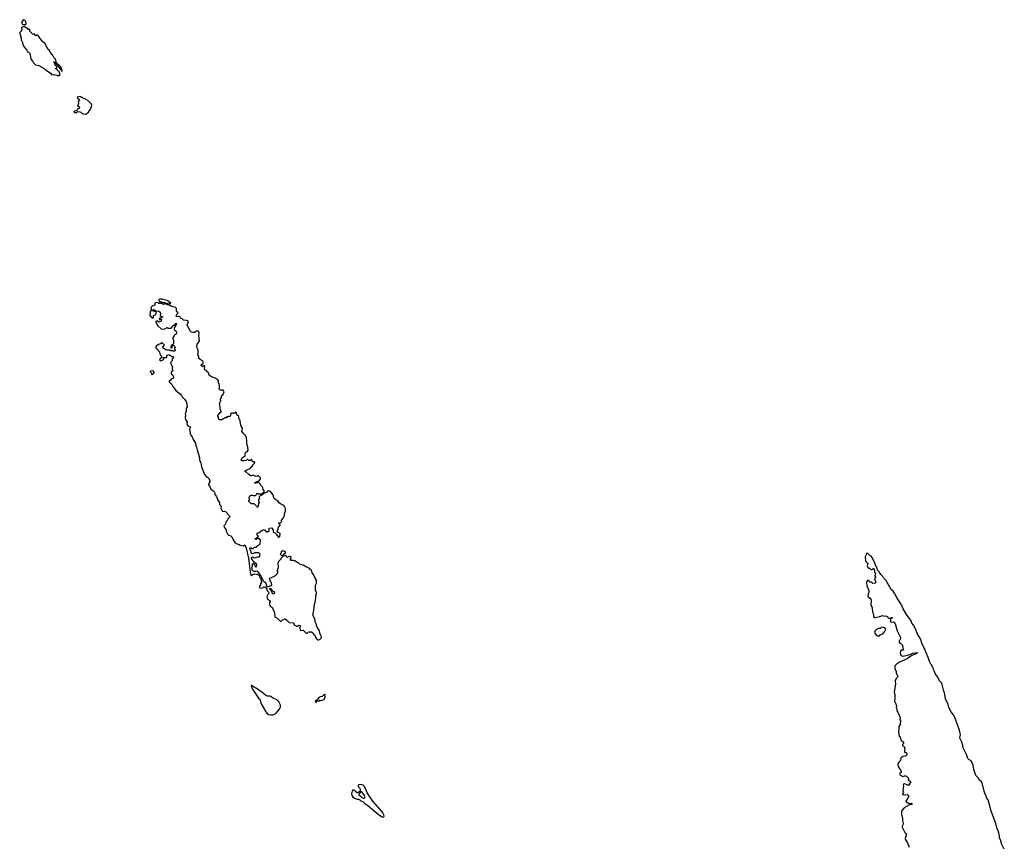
# Model space of a CAD drawing. Extents: x 2807299 to 2951576, y 860688 to 1033801.
# Tile 51 of 72: x 2890750 to 2911150, y 954790 to 971902. Entities that reach past the tile are written whole.
import ezdxf

# ---------------------------------------------------------------- set-up
doc = ezdxf.new("R2010")
doc.units = 0

msp = doc.modelspace()

# ---------------------------------------------------------------- linework, layer by layer
at = {"layer": '0CON10XD'}
for points in [[(2890875, 971800), (2890882, 971825), (2890876, 971856), (2890860, 971885), (2890835, 971902), (2890812, 971885), (2890790, 971845), (2890798, 971818), (2890815, 971800), (2890875, 971800)], [(2891575, 970750), (2891580, 970755), (2891580, 970785), (2891565, 970820), (2891535, 970850), (2891518, 970878), (2891493, 970883), (2891502, 970898), (2891518, 970902), (2891517, 970917), (2891510, 970935), (2891483, 970963), (2891468, 971008), (2891450, 971025), (2891455, 971030), (2891480, 971025), (2891482, 971012), (2891563, 970923), (2891625, 970840), (2891630, 970840), (2891626, 970875), (2891615, 970902), (2891595, 970936), (2891512, 971012), (2891502, 971065), (2891492, 971085), (2891457, 971117), (2891432, 971175), (2891381, 971231), (2891365, 971262), (2891339, 971289), (2891280, 971405), (2891221, 971451), (2891205, 971480), (2891172, 971512), (2891135, 971578), (2891105, 971590), (2891085, 971570), (2891055, 971600), (2891015, 971600), (2891000, 971615), (2890998, 971628), (2890962, 971662), (2890958, 971698), (2890932, 971702), (2890918, 971718), (2890905, 971720), (2890845, 971760), (2890805, 971750), (2890788, 971732), (2890792, 971688), (2890780, 971675), (2890780, 971665), (2890753, 971637), (2890750, 971615), (2890778, 971525), (2890778, 971485), (2890805, 971430), (2890815, 971380), (2890848, 971325), (2890899, 971269), (2890914, 971244), (2890952, 971215), (2890967, 971175), (2890978, 971085), (2891019, 971039), (2891035, 971010), (2891080, 970965), (2891145, 970952), (2891255, 970892), (2891284, 970864), (2891337, 970827), (2891389, 970799), (2891415, 970760), (2891455, 970768), (2891478, 970758), (2891517, 970757), (2891525, 970750), (2891575, 970750)], [(2892105, 969948), (2892135, 969952), (2892180, 969995), (2892180, 970005), (2892218, 970052), (2892238, 970105), (2892242, 970135), (2892238, 970155), (2892159, 970229), (2892130, 970245), (2892110, 970265), (2892055, 970280), (2892045, 970290), (2892032, 970292), (2892015, 970310), (2891952, 970308), (2891940, 970295), (2891950, 970285), (2891950, 970275), (2891985, 970260), (2891990, 970245), (2891961, 970209), (2891967, 970165), (2891950, 970115), (2891975, 970110), (2891987, 970083), (2891973, 970067), (2891947, 970053), (2891935, 970020), (2891885, 970012), (2891870, 970005), (2891870, 969995), (2891884, 969984), (2891915, 969978), (2891945, 970000), (2891998, 969998), (2892018, 969988), (2892045, 969960), (2892063, 969953), (2892105, 969948)], [(2896945, 959064), (2896994, 959095), (2897006, 959125), (2896973, 959183), (2896965, 959250), (2896920, 959315), (2896920, 959325), (2896900, 959355), (2896900, 959385), (2896870, 959435), (2896872, 959475), (2896868, 959495), (2896828, 959565), (2896822, 959585), (2896843, 959677), (2896857, 959805), (2896873, 959845), (2896886, 959926), (2896887, 959975), (2896900, 960025), (2896900, 960045), (2896881, 960091), (2896877, 960165), (2896881, 960199), (2896898, 960235), (2896897, 960303), (2896862, 960355), (2896835, 960420), (2896811, 960451), (2896795, 960500), (2896760, 960525), (2896745, 960550), (2896735, 960550), (2896725, 960560), (2896695, 960570), (2896622, 960612), (2896560, 960625), (2896535, 960650), (2896503, 960663), (2896485, 960680), (2896475, 960680), (2896458, 960698), (2896435, 960700), (2896425, 960710), (2896375, 960710), (2896360, 960725), (2896360, 960745), (2896378, 960752), (2896378, 960768), (2896345, 960790), (2896325, 960790), (2896318, 960782), (2896285, 960770), (2896280, 960795), (2896267, 960807), (2896212, 960798), (2896162, 960748), (2896158, 960732), (2896110, 960685), (2896098, 960645), (2896098, 960625), (2896108, 960605), (2896103, 960567), (2896097, 960533), (2896090, 960525), (2896090, 960505), (2896080, 960495), (2896090, 960485), (2896090, 960445), (2896080, 960435), (2896080, 960425), (2896045, 960390), (2896035, 960390), (2896015, 960370), (2895978, 960362), (2895965, 960350), (2895932, 960338), (2895920, 960325), (2895930, 960315), (2895930, 960285), (2895950, 960265), (2895950, 960255), (2895960, 960245), (2895960, 960225), (2895970, 960215), (2895968, 960192), (2895955, 960180), (2895932, 960178), (2895915, 960160), (2895884, 960164), (2895870, 960180), (2895848, 960248), (2895838, 960258), (2895825, 960258), (2895807, 960275), (2895740, 960405), (2895685, 960478), (2895675, 960488), (2895644, 960476), (2895605, 960480), (2895581, 960491), (2895568, 960508), (2895564, 960535), (2895575, 960636), (2895585, 960644), (2895602, 960642), (2895645, 960568), (2895657, 960585), (2895660, 960625), (2895611, 960671), (2895565, 960727), (2895555, 960748), (2895555, 960767), (2895575, 960784), (2895605, 960763), (2895645, 960766), (2895683, 960783), (2895715, 960782), (2895722, 960788), (2895730, 960835), (2895723, 960853), (2895695, 960867), (2895623, 960863), (2895574, 960846), (2895555, 960851), (2895546, 960865), (2895547, 960887), (2895525, 960925), (2895520, 960965), (2895535, 960977), (2895565, 960952), (2895585, 960950), (2895595, 960960), (2895615, 960980), (2895655, 960980), (2895684, 961016), (2895734, 961046), (2895738, 961138), (2895703, 961157), (2895675, 961160), (2895645, 961142), (2895634, 961144), (2895630, 961155), (2895700, 961205), (2895670, 961235), (2895670, 961275), (2895715, 961290), (2895775, 961332), (2895795, 961340), (2895825, 961340), (2895855, 961300), (2895875, 961300), (2895882, 961308), (2895905, 961310), (2895918, 961322), (2895920, 961345), (2895910, 961355), (2895910, 961365), (2895922, 961378), (2895965, 961380), (2896000, 961345), (2896005, 961300), (2896015, 961290), (2896045, 961280), (2896060, 961265), (2896070, 961235), (2896115, 961190), (2896125, 961190), (2896138, 961202), (2896140, 961225), (2896150, 961235), (2896150, 961265), (2896100, 961295), (2896082, 961315), (2896108, 961365), (2896110, 961395), (2896150, 961435), (2896148, 961448), (2896120, 961475), (2896120, 961485), (2896125, 961490), (2896155, 961490), (2896180, 961515), (2896170, 961525), (2896172, 961545), (2896215, 961588), (2896232, 961615), (2896240, 961695), (2896257, 961735), (2896258, 961785), (2896235, 961822), (2896200, 961855), (2896173, 961863), (2896134, 961894), (2896099, 961939), (2896055, 961962), (2896032, 961985), (2896010, 962025), (2896010, 962045), (2896000, 962055), (2896000, 962065), (2895963, 962113), (2895945, 962132), (2895905, 962148), (2895892, 962148), (2895878, 962125), (2895858, 962112), (2895812, 962098), (2895805, 962090), (2895790, 962090), (2895776, 962064), (2895733, 962047), (2895712, 962028), (2895710, 962005), (2895718, 961985), (2895700, 961965), (2895700, 961935), (2895708, 961928), (2895710, 961905), (2895695, 961890), (2895687, 961813), (2895675, 961810), (2895605, 961880), (2895555, 961880), (2895548, 961888), (2895532, 961892), (2895500, 961925), (2895498, 961945), (2895510, 961965), (2895504, 962006), (2895512, 962028), (2895526, 962044), (2895555, 962058), (2895575, 962060), (2895585, 962050), (2895635, 962050), (2895658, 962072), (2895665, 962100), (2895675, 962100), (2895685, 962090), (2895790, 962090), (2895790, 962105), (2895820, 962135), (2895792, 962175), (2895786, 962216), (2895752, 962252), (2895728, 962298), (2895705, 962322), (2895695, 962330), (2895645, 962308), (2895625, 962308), (2895618, 962315), (2895675, 962347), (2895695, 962340), (2895738, 962392), (2895740, 962415), (2895695, 962460), (2895685, 962460), (2895675, 962450), (2895645, 962448), (2895585, 962472), (2895565, 962470), (2895555, 962460), (2895535, 962460), (2895508, 962488), (2895495, 962490), (2895435, 962540), (2895420, 962545), (2895425, 962560), (2895440, 962575), (2895525, 962612), (2895544, 962636), (2895560, 962645), (2895580, 962675), (2895582, 962688), (2895618, 962725), (2895622, 962742), (2895612, 962752), (2895572, 962752), (2895570, 962785), (2895545, 962800), (2895525, 962780), (2895495, 962780), (2895475, 962800), (2895465, 962800), (2895442, 962778), (2895395, 962770), (2895352, 962772), (2895340, 962785), (2895361, 962829), (2895420, 962875), (2895420, 962925), (2895435, 962950), (2895443, 962957), (2895465, 962960), (2895486, 962994), (2895476, 963056), (2895453, 963125), (2895457, 963185), (2895452, 963245), (2895441, 963271), (2895428, 963295), (2895388, 963335), (2895352, 963385), (2895350, 963395), (2895364, 963425), (2895366, 963446), (2895339, 963489), (2895322, 963535), (2895318, 963595), (2895305, 963630), (2895288, 963648), (2895287, 963687), (2895250, 963725), (2895240, 963745), (2895240, 963765), (2895228, 963778), (2895222, 963778), (2895205, 963760), (2895145, 963760), (2895120, 963735), (2895120, 963705), (2895105, 963690), (2895075, 963690), (2895065, 963680), (2895045, 963680), (2895025, 963660), (2894993, 963657), (2894965, 963630), (2894955, 963630), (2894945, 963620), (2894885, 963620), (2894880, 963625), (2894880, 963635), (2894870, 963645), (2894870, 963675), (2894852, 963692), (2894850, 963705), (2894905, 963770), (2894930, 963785), (2894920, 963795), (2894912, 963842), (2894902, 963855), (2894900, 963935), (2894892, 963965), (2894916, 964014), (2894912, 964045), (2894932, 964078), (2894930, 964115), (2894958, 964135), (2894987, 964197), (2894980, 964215), (2894965, 964230), (2894905, 964230), (2894882, 964252), (2894880, 964275), (2894890, 964285), (2894892, 964312), (2894882, 964365), (2894868, 964388), (2894868, 964425), (2894858, 964445), (2894802, 964482), (2894753, 964493), (2894735, 964510), (2894705, 964520), (2894672, 964552), (2894670, 964575), (2894660, 964585), (2894660, 964595), (2894582, 964662), (2894580, 964715), (2894590, 964725), (2894575, 964740), (2894555, 964740), (2894548, 964722), (2894535, 964720), (2894512, 964742), (2894512, 964758), (2894550, 964795), (2894550, 964825), (2894530, 964845), (2894495, 964860), (2894450, 964905), (2894460, 964915), (2894460, 964935), (2894440, 964965), (2894440, 964985), (2894450, 964995), (2894450, 965065), (2894423, 965123), (2894428, 965185), (2894455, 965220), (2894472, 965255), (2894463, 965355), (2894470, 965415), (2894460, 965445), (2894435, 965462), (2894415, 965458), (2894372, 965428), (2894335, 965428), (2894310, 965435), (2894275, 965470), (2894235, 965560), (2894223, 965573), (2894223, 965587), (2894247, 965645), (2894236, 965666), (2894205, 965678), (2894145, 965680), (2894115, 965710), (2894090, 965715), (2894080, 965725), (2894078, 965748), (2894065, 965750), (2894055, 965760), (2894035, 965760), (2894015, 965750), (2893992, 965762), (2893990, 965775), (2894000, 965785), (2894012, 965818), (2894028, 965822), (2894030, 965835), (2894000, 965865), (2894000, 965915), (2893985, 965948), (2893898, 965968), (2893845, 966000), (2893805, 966000), (2893785, 966020), (2893755, 966020), (2893747, 966013), (2893725, 966010), (2893705, 966030), (2893635, 966030), (2893615, 966050), (2893565, 966040), (2893550, 966025), (2893550, 965995), (2893495, 965970), (2893470, 965945), (2893480, 965895), (2893450, 965865), (2893445, 965770), (2893455, 965770), (2893485, 965732), (2893515, 965730), (2893520, 965735), (2893522, 965778), (2893558, 965792), (2893578, 965812), (2893580, 965845), (2893568, 965858), (2893545, 965860), (2893535, 965870), (2893515, 965870), (2893500, 965885), (2893512, 965898), (2893525, 965900), (2893578, 965878), (2893635, 965870), (2893658, 965848), (2893660, 965835), (2893670, 965825), (2893670, 965805), (2893660, 965795), (2893662, 965782), (2893682, 965762), (2893710, 965755), (2893708, 965742), (2893695, 965740), (2893665, 965720), (2893655, 965730), (2893640, 965715), (2893645, 965690), (2893655, 965690), (2893665, 965700), (2893690, 965695), (2893680, 965665), (2893668, 965652), (2893635, 965640), (2893605, 965660), (2893575, 965660)], [(2893875, 966030), (2893880, 966035), (2893878, 966048), (2893852, 966052), (2893848, 966068), (2893807, 966087), (2893715, 966110), (2893705, 966120), (2893655, 966118), (2893630, 966105), (2893642, 966072), (2893675, 966070), (2893705, 966050), (2893742, 966048), (2893755, 966040), (2893775, 966040), (2893785, 966030), (2893815, 966030), (2893825, 966040), (2893875, 966030)], [(2893575, 965660), (2893570, 965655), (2893573, 965633), (2893590, 965615), (2893590, 965595), (2893605, 965570), (2893680, 965505), (2893708, 965498), (2893757, 965503), (2893805, 965530), (2893825, 965520), (2893885, 965520), (2893918, 965552), (2893925, 965570), (2893935, 965570), (2893945, 965580), (2893960, 965580), (2893962, 965598), (2893982, 965618), (2894000, 965605), (2894000, 965595), (2893988, 965582), (2893960, 965580), (2893962, 965572), (2893978, 965558), (2893980, 965545), (2893962, 965538), (2893950, 965525), (2893950, 965495), (2893960, 965485), (2893962, 965472), (2893997, 965447), (2894000, 965415), (2893990, 965405), (2893990, 965395), (2893962, 965378), (2893950, 965365), (2893950, 965355), (2893920, 965325), (2893920, 965295), (2893940, 965265), (2893940, 965195), (2893918, 965172), (2893905, 965170), (2893880, 965135), (2893882, 965112), (2893908, 965112), (2893912, 965148), (2893938, 965168), (2893967, 965137), (2893970, 965115), (2893960, 965105), (2893960, 965075), (2893970, 965065), (2893968, 965052), (2893955, 965040), (2893935, 965040), (2893925, 965050), (2893875, 965050), (2893865, 965060), (2893808, 965058), (2893775, 965070), (2893735, 965098), (2893713, 965123), (2893720, 965145), (2893738, 965152), (2893750, 965165), (2893705, 965210), (2893695, 965210), (2893665, 965190), (2893625, 965180), (2893600, 965155), (2893582, 965148), (2893568, 965132), (2893570, 965105), (2893613, 965073), (2893625, 965050), (2893648, 965028), (2893653, 964983), (2893665, 964960), (2893690, 964935), (2893690, 964915), (2893660, 964885), (2893650, 964865), (2893652, 964852), (2893675, 964840), (2893725, 964860), (2893738, 964885), (2893730, 964895), (2893732, 964918), (2893745, 964910), (2893795, 964910), (2893800, 964915), (2893802, 964948), (2893823, 964967), (2893845, 964970), (2893855, 964960), (2893865, 964960), (2893892, 964932), (2893927, 964927), (2893940, 964915), (2893930, 964905), (2893930, 964895), (2893910, 964875), (2893908, 964842), (2893873, 964803), (2893895, 964750), (2893910, 964735), (2893918, 964715), (2893910, 964695), (2893910, 964665), (2893917, 964657), (2893920, 964635), (2893890, 964605), (2893890, 964575), (2893900, 964555), (2893928, 964528), (2893937, 964495), (2893925, 964473), (2893893, 964467), (2893869, 964431), (2893850, 964425), (2893850, 964405), (2893892, 964365), (2893926, 964306), (2893995, 964222), (2894078, 964155), (2894102, 964125), (2894118, 964095), (2894175, 964040), (2894208, 963985), (2894218, 963885), (2894200, 963855), (2894202, 963805), (2894178, 963745), (2894188, 963725), (2894181, 963661), (2894195, 963610), (2894218, 963575), (2894211, 963531), (2894218, 963515), (2894237, 963497), (2894278, 963478), (2894286, 963466), (2894269, 963425), (2894282, 963335), (2894297, 963305), (2894326, 963266), (2894347, 963215), (2894392, 963135), (2894398, 963085), (2894412, 963055), (2894424, 962995), (2894457, 962905), (2894473, 962835), (2894474, 962794), (2894502, 962725), (2894513, 962695), (2894514, 962644), (2894545, 962580), (2894576, 962486), (2894628, 962435), (2894662, 962415), (2894690, 962355), (2894690, 962335), (2894667, 962305), (2894663, 962275), (2894691, 962241), (2894708, 962185), (2894749, 962159), (2894785, 962120), (2894793, 962073), (2894828, 962035), (2894858, 961955), (2894888, 961905), (2894888, 961868), (2894922, 961822), (2894918, 961785), (2894922, 961775), (2894954, 961724), (2894995, 961728), (2895015, 961720), (2895100, 961635), (2895107, 961615), (2895100, 961595), (2895085, 961590), (2895062, 961568), (2895057, 961545), (2895030, 961515), (2895011, 961459), (2894982, 961425), (2894989, 961399), (2895025, 961340), (2895028, 961315), (2895064, 961244), (2895075, 961234), (2895122, 961215), (2895147, 961195), (2895176, 961136), (2895216, 961075), (2895235, 961056), (2895295, 961037), (2895318, 961022), (2895385, 961008), (2895415, 961028), (2895425, 961018), (2895445, 960962), (2895493, 960753), (2895522, 960462), (2895538, 960405), (2895555, 960398), (2895585, 960422), (2895625, 960431), (2895655, 960427), (2895713, 960403), (2895722, 960365), (2895742, 960345), (2895762, 960275), (2895762, 960255), (2895742, 960225), (2895742, 960205), (2895715, 960160), (2895718, 960145), (2895735, 960132), (2895785, 960140), (2895808, 960162), (2895825, 960163), (2895845, 960152), (2895872, 960115), (2895883, 960073), (2895905, 960050), (2895910, 960035), (2895900, 960005), (2895881, 959989), (2895868, 959965), (2895874, 959934), (2895892, 959902), (2895942, 959872), (2895942, 959858), (2895924, 959836), (2895923, 959805), (2895942, 959765), (2895987, 959727), (2895988, 959715), (2896022, 959652), (2896030, 959625), (2896033, 959543), (2896045, 959532), (2896075, 959522), (2896148, 959448), (2896165, 959450), (2896189, 959471), (2896252, 959502), (2896278, 959478), (2896280, 959465), (2896290, 959455), (2896308, 959448), (2896333, 959423), (2896415, 959418), (2896427, 959407), (2896430, 959385), (2896440, 959375), (2896495, 959350), (2896505, 959350), (2896535, 959368), (2896558, 959358), (2896560, 959335), (2896553, 959327), (2896552, 959305), (2896560, 959265), (2896570, 959255), (2896622, 959262), (2896685, 959200), (2896705, 959200), (2896730, 959225), (2896748, 959232), (2896795, 959230), (2896830, 959205), (2896840, 959185), (2896870, 959155), (2896882, 959115), (2896910, 959070), (2896925, 959062), (2896945, 959064)], [(2893495, 964550), (2893535, 964590), (2893537, 964607), (2893520, 964625), (2893502, 964632), (2893452, 964628), (2893452, 964612), (2893480, 964585), (2893480, 964565), (2893495, 964550)], [(2896205, 960810), (2896227, 960845), (2896262, 960875), (2896253, 960893), (2896235, 960902), (2896185, 960900), (2896170, 960885), (2896160, 960855), (2896150, 960845), (2896152, 960832), (2896175, 960810), (2896205, 960810)], [(2911150, 954730), (2911096, 954825), (2911075, 954905), (2911048, 954965), (2911048, 955005), (2911033, 955095), (2910998, 955175), (2910978, 955265), (2910876, 955515), (2910819, 955755), (2910784, 955794), (2910774, 955845), (2910752, 955872), (2910731, 955931), (2910692, 956105), (2910681, 956125), (2910639, 956159), (2910608, 956205), (2910557, 956255), (2910520, 956380), (2910505, 956472), (2910472, 956545), (2910459, 956565), (2910422, 956582), (2910397, 956605), (2910365, 956690), (2910301, 956831), (2910294, 956875), (2910271, 956945), (2910234, 957014), (2910232, 957045), (2910245, 957095), (2910221, 957191), (2910124, 957455), (2910095, 957510), (2910055, 957560), (2910003, 957665), (2909986, 957725), (2909934, 957844), (2909926, 957894), (2909914, 957965), (2909896, 958005), (2909873, 958113), (2909855, 958164), (2909808, 958218), (2909775, 958289), (2909718, 958365), (2909705, 958411), (2909681, 958451), (2909673, 958485), (2909660, 958500), (2909647, 958537), (2909628, 958558), (2909599, 958619), (2909575, 958697), (2909501, 958861), (2909484, 958915), (2909446, 958976), (2909415, 959083), (2909350, 959185), (2909315, 959279), (2909267, 959367), (2909237, 959407), (2909215, 959474), (2909138, 959568), (2909058, 959708), (2909014, 959805), (2908979, 959849), (2908921, 959941), (2908885, 960015), (2908845, 960070), (2908809, 960109), (2908695, 960297), (2908650, 960350), (2908635, 960376), (2908590, 960420), (2908555, 960474), (2908526, 960506), (2908519, 960545), (2908486, 960596), (2908472, 960632), (2908464, 960675), (2908427, 960737), (2908415, 960768), (2908395, 960798), (2908365, 960813), (2908315, 960860), (2908294, 960855), (2908288, 960822), (2908267, 960785), (2908274, 960704), (2908284, 960684), (2908322, 960642), (2908312, 960605), (2908320, 960565), (2908335, 960550), (2908358, 960548), (2908385, 960520), (2908415, 960520), (2908432, 960538), (2908438, 960538), (2908460, 960505), (2908460, 960465), (2908480, 960435), (2908477, 960403), (2908470, 960395), (2908470, 960385), (2908480, 960375), (2908480, 960355), (2908460, 960335), (2908478, 960275), (2908480, 960245), (2908475, 960240), (2908425, 960230), (2908398, 960258), (2908365, 960260), (2908350, 960275), (2908345, 960290), (2908315, 960290), (2908298, 960265), (2908304, 960174), (2908327, 960127), (2908342, 960065), (2908350, 960055), (2908330, 960015), (2908324, 959965), (2908335, 959945), (2908374, 959924), (2908383, 959905), (2908390, 959855), (2908387, 959795), (2908413, 959725), (2908416, 959636), (2908438, 959595), (2908440, 959545), (2908455, 959530), (2908475, 959524), (2908535, 959543), (2908572, 959548), (2908625, 959570), (2908665, 959553), (2908695, 959563), (2908728, 959545), (2908737, 959517), (2908751, 959511), (2908800, 959510), (2908805, 959530), (2908828, 959528), (2908827, 959513), (2908800, 959510), (2908782, 959445), (2908815, 959430), (2908855, 959440), (2908868, 959435), (2908898, 959375), (2908933, 959253), (2908996, 959115), (2908996, 959094), (2908974, 959036), (2908974, 959014), (2908985, 958998), (2909018, 958985), (2909036, 958966), (2909044, 958945), (2909058, 958855), (2909055, 958850), (2909025, 958848), (2908998, 958832), (2908990, 958795), (2909008, 958745), (2909025, 958730), (2909055, 958724), (2909175, 958754), (2909255, 958786), (2909350, 958805), (2909350, 958795), (2909312, 958765), (2909232, 958738), (2909135, 958670), (2908995, 958609), (2908908, 958555), (2908884, 958526), (2908882, 958515), (2908884, 958474), (2908907, 958407), (2908908, 958375), (2908937, 958327), (2908942, 958305), (2908938, 958292), (2908910, 958265), (2908892, 958215), (2908898, 958145), (2908870, 957985), (2908882, 957925), (2908880, 957835), (2908872, 957795), (2908902, 957742), (2908917, 957697), (2908910, 957665), (2908922, 957635), (2908923, 957593), (2908947, 957567), (2908992, 957455), (2908988, 957415), (2908998, 957395), (2909000, 957365), (2908990, 957345), (2908990, 957315), (2908968, 957272), (2908968, 957205), (2908960, 957175), (2908962, 957105), (2908973, 957073), (2908990, 957055), (2909000, 957005), (2909010, 956995), (2909010, 956985), (2909060, 956945), (2909060, 956915), (2909040, 956895), (2909040, 956875), (2909055, 956860), (2909068, 956858), (2909090, 956835), (2909090, 956825), (2909080, 956815), (2909080, 956805), (2909090, 956795), (2909090, 956785), (2909080, 956775), (2909080, 956745), (2909092, 956732), (2909115, 956730), (2909130, 956715), (2909128, 956685), (2909115, 956672), (2909092, 956658), (2909045, 956648), (2909013, 956625), (2909007, 956615), (2909001, 956569), (2908962, 956535), (2908943, 956485), (2908950, 956445), (2908972, 956405), (2908995, 956380), (2909018, 956335), (2909015, 956320), (2908983, 956297), (2908980, 956285), (2908985, 956270), (2909045, 956238), (2909085, 956252), (2909105, 956252), (2909125, 956242), (2909165, 956200), (2909168, 956185), (2909160, 956165), (2909192, 956148), (2909207, 956135), (2909212, 956108), (2909180, 956085), (2909180, 956075), (2909190, 956065), (2909177, 956053), (2909143, 956053), (2909092, 956082), (2909062, 956075), (2909058, 956065), (2909062, 956035), (2909048, 955955), (2909062, 955905), (2909058, 955892), (2909040, 955875), (2909040, 955865), (2909055, 955858), (2909065, 955862), (2909105, 955858), (2909135, 955862), (2909153, 955853), (2909162, 955842), (2909162, 955815), (2909140, 955765), (2909110, 955725), (2909110, 955715), (2909135, 955693), (2909155, 955692), (2909188, 955678), (2909225, 955681), (2909237, 955675), (2909239, 955661), (2909235, 955653), (2909205, 955653), (2909175, 955643), (2909073, 955587), (2909031, 955539), (2909019, 955515), (2909021, 955455), (2909039, 955365), (2909039, 955315), (2909056, 955264), (2909051, 955235), (2909037, 955205), (2909037, 955185), (2909088, 955075), (2909108, 955065), (2909122, 955045), (2909097, 954955), (2909097, 954935), (2909138, 954878), (2909178, 954775)], [(2896025, 960020), (2895995, 960020), (2895980, 960035), (2895958, 960088), (2895943, 960103), (2895932, 960128), (2895958, 960128), (2895970, 960115), (2895982, 960082), (2896020, 960065), (2896020, 960055), (2896030, 960045), (2896025, 960020)], [(2908523, 959147), (2908565, 959150), (2908580, 959165), (2908635, 959188), (2908671, 959229), (2908698, 959285), (2908675, 959310), (2908605, 959324), (2908575, 959302), (2908545, 959296), (2908505, 959276), (2908471, 959245), (2908464, 959225), (2908468, 959205), (2908492, 959162), (2908523, 959147)], [(2895955, 957509), (2895995, 957514), (2896058, 957542), (2896107, 957595), (2896141, 957645), (2896151, 957675), (2896151, 957715), (2896121, 957781), (2896078, 957825), (2895991, 957861), (2895955, 957891), (2895935, 957898), (2895885, 957898), (2895855, 957908), (2895801, 957955), (2895695, 958031), (2895555, 958117), (2895545, 958120), (2895544, 958115), (2895575, 958045), (2895700, 957860), (2895725, 957834), (2895755, 957738), (2895852, 957572), (2895879, 957539), (2895911, 957521), (2895955, 957509)], [(2896895, 957770), (2896902, 957788), (2896915, 957800), (2896965, 957800), (2896975, 957820), (2896982, 957812), (2896995, 957810), (2897055, 957830), (2897067, 957843), (2897078, 957875), (2897082, 957905), (2897078, 957928), (2897063, 957937), (2897018, 957892), (2896975, 957882), (2896951, 957869), (2896898, 957812), (2896885, 957810), (2896870, 957795), (2896880, 957785), (2896880, 957775), (2896895, 957770)], [(2898275, 955396), (2898295, 955402), (2898300, 955415), (2898296, 955445), (2898265, 955495), (2898067, 955725), (2897950, 955895), (2897920, 955975), (2897885, 956035), (2897865, 956054), (2897815, 956070), (2897776, 956064), (2897764, 956056), (2897760, 956045), (2897765, 956025), (2897800, 955995), (2897806, 955976), (2897803, 955935), (2897765, 955894), (2897745, 955895), (2897675, 955953), (2897655, 955958), (2897638, 955935), (2897623, 955875), (2897631, 955845), (2897655, 955814), (2897685, 955790), (2897740, 955765), (2897775, 955769), (2897798, 955755), (2897819, 955729), (2897858, 955718), (2897891, 955681), (2897965, 955632), (2898175, 955455), (2898245, 955406), (2898275, 955396)], [(2897875, 955789), (2897895, 955790), (2897907, 955813), (2897895, 955845), (2897845, 955914), (2897835, 955920), (2897825, 955915), (2897784, 955875), (2897779, 955855), (2897845, 955803), (2897875, 955789)]]:
    msp.add_lwpolyline(points, dxfattribs=at)

doc.saveas('drawing.dxf')
